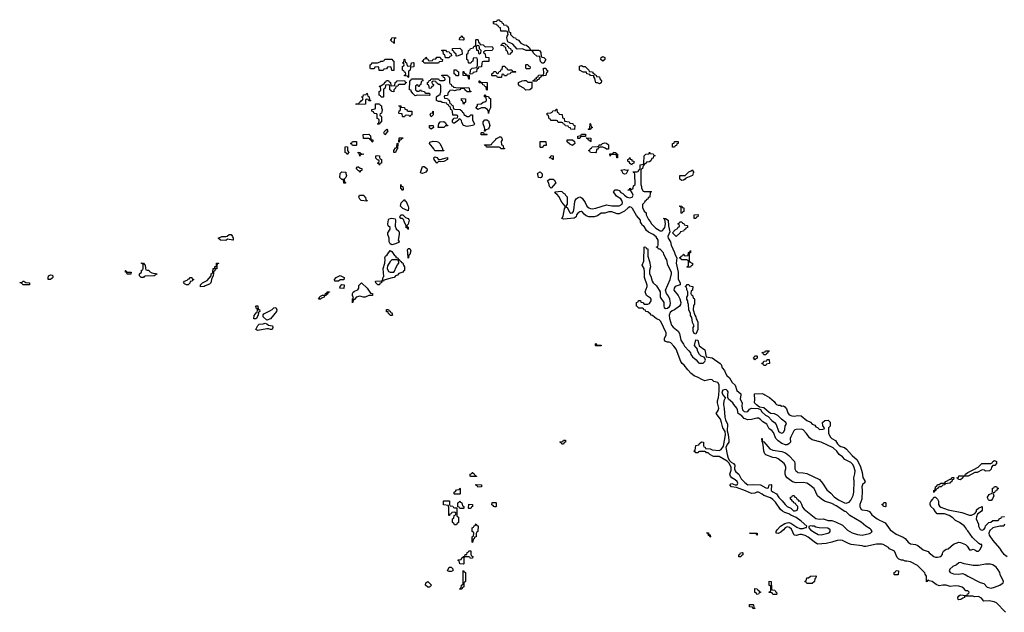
# Model space of a CAD drawing. Header units: inches. Extents: x 2397558 to 2568646, y 256209 to 449595.
# Tile 47 of 85: x 2454686 to 2465698, y 347566 to 354194. Entities that reach past the tile are written whole.
import ezdxf

# ---------------------------------------------------------------- set-up
doc = ezdxf.new("R2010")
doc.units = ezdxf.units.IN
doc.header["$MEASUREMENT"] = 0
for name, color, linetype in [('C4354', 7, 'Continuous'), ('C4355', 7, 'Continuous'), ('C4364', 7, 'Continuous'), ('C4365', 7, 'Continuous')]:
    doc.layers.add(name, color=color, linetype=linetype)

msp = doc.modelspace()

# ---------------------------------------------------------------- linework, layer by layer
at = {"layer": 'C4354', "color": 6}
for points in [[(2459730, 349086), (2459726, 349090), (2459726, 349110), (2459742, 349118), (2459746, 349130), (2459754, 349130), (2459758, 349118), (2459770, 349114), (2459778, 349098), (2459794, 349090), (2459794, 349086), (2459790, 349086)], [(2459810, 348966), (2459802, 348982), (2459790, 348986), (2459786, 348994), (2459850, 348992), (2459850, 348968)], [(2459550, 348886), (2459546, 348890), (2459546, 348910), (2459562, 348918), (2459570, 348934), (2459602, 348938), (2459610, 348954), (2459614, 348950), (2459614, 348890), (2459610, 348886)], [(2459550, 348734), (2459574, 348734), (2459574, 348650), (2459578, 348638), (2459594, 348630), (2459594, 348570), (2459578, 348562), (2459570, 348546), (2459550, 348546), (2459542, 348562), (2459526, 348570), (2459526, 348610), (2459542, 348618), (2459546, 348650), (2459562, 348658), (2459566, 348670), (2459562, 348682), (2459550, 348686), (2459518, 348682), (2459513, 348667), (2459498, 348662), (2459493, 348647), (2459487, 348647), (2459487, 348727), (2459482, 348762), (2459427, 348767), (2459426, 348810), (2459430, 348814), (2459493, 348813), (2459493, 348773), (2459498, 348758), (2459532, 348752), (2459538, 348738)], [(2459610, 348726), (2459602, 348742), (2459586, 348746), (2459588, 348792), (2459602, 348798), (2459610, 348814), (2459618, 348798), (2459632, 348792), (2459638, 348758), (2459654, 348750), (2459654, 348730), (2459650, 348726)], [(2459710, 348726), (2459706, 348730), (2459710, 348774), (2459752, 348772), (2459752, 348750), (2459738, 348742), (2459730, 348728)], [(2459750, 348346), (2459746, 348350), (2459748, 348410), (2459762, 348418), (2459766, 348450), (2459762, 348462), (2459748, 348468), (2459746, 348510), (2459762, 348518), (2459770, 348534), (2459782, 348538), (2459790, 348554), (2459798, 348538), (2459812, 348532), (2459811, 348470), (2459798, 348462), (2459792, 348448), (2459790, 348409), (2459773, 348407), (2459770, 348386), (2459758, 348382)], [(2459728, 348168), (2459722, 348182), (2459710, 348186), (2459670, 348186), (2459658, 348182), (2459654, 348170), (2459654, 348110), (2459650, 348106), (2459607, 348107), (2459602, 348142), (2459590, 348146), (2459590, 348154), (2459622, 348158), (2459630, 348174), (2459642, 348178), (2459646, 348190), (2459666, 348194), (2459670, 348212), (2459686, 348214), (2459690, 348234), (2459702, 348238), (2459710, 348254), (2459733, 348253), (2459733, 348213), (2459738, 348198), (2459754, 348190), (2459752, 348170)], [(2459490, 348022), (2459469, 348030), (2459488, 348070), (2459510, 348071), (2459532, 348052), (2459530, 348029), (2459510, 348022)], [(2459610, 347826), (2459606, 347830), (2459622, 347838), (2459628, 347870), (2459642, 347878), (2459646, 347890), (2459646, 348030), (2459650, 348032), (2459658, 348018), (2459671, 348010), (2459671, 347910), (2459670, 347906), (2459658, 347902), (2459654, 347890), (2459654, 347850), (2459638, 347842), (2459630, 347826)], [(2459250, 347848), (2459226, 347870), (2459230, 347894), (2459250, 347912), (2459290, 347874), (2459291, 347870), (2459270, 347849)]]:
    msp.add_lwpolyline(points, close=True, dxfattribs=at)
msp.add_lwpolyline([(2460000, 348747), (2459988, 348748), (2459982, 348762), (2459967, 348767), (2459970, 348794), (2460000, 348794)], dxfattribs=at)
at = {"layer": 'C4355', "color": 6}
for points in [[(2460000, 354145), (2459990, 354146), (2459986, 354150), (2459987, 354173), (2460000, 354175)], [(2460000, 353566), (2459970, 353566), (2459966, 353570), (2459966, 353590), (2459982, 353598), (2459990, 353614), (2460000, 353614)], [(2460000, 352767), (2459913, 352767), (2459906, 352770), (2459902, 352782), (2459887, 352787), (2459886, 352794), (2459947, 352793), (2459962, 352798), (2459966, 352810), (2460000, 352844)]]:
    msp.add_lwpolyline(points, dxfattribs=at)
for points in [[(2458870, 353926), (2458862, 353942), (2458850, 353946), (2458842, 353962), (2458829, 353970), (2458846, 353974), (2458850, 353992), (2458890, 353994), (2458892, 353988), (2458878, 353982), (2458874, 353970), (2458874, 353930)], [(2459650, 353966), (2459606, 353970), (2459607, 353993), (2459622, 353998), (2459628, 354012), (2459634, 354010), (2459638, 353998), (2459652, 353992), (2459654, 353970)], [(2459892, 353892), (2459970, 353894), (2459982, 353870), (2459971, 353849), (2459893, 353847), (2459874, 353830), (2459878, 353818), (2459892, 353812), (2459894, 353774), (2459934, 353770), (2459932, 353728), (2459873, 353727), (2459858, 353722), (2459853, 353707), (2459852, 353668), (2459818, 353662), (2459812, 353648), (2459798, 353642), (2459794, 353610), (2459758, 353602), (2459750, 353588), (2459726, 353586), (2459728, 353632), (2459748, 353652), (2459802, 353658), (2459807, 353693), (2459806, 353750), (2459802, 353762), (2459790, 353766), (2459758, 353762), (2459754, 353730), (2459738, 353722), (2459730, 353706), (2459710, 353706), (2459706, 353710), (2459702, 353742), (2459686, 353750), (2459686, 353810), (2459702, 353818), (2459706, 353850), (2459722, 353858), (2459727, 353873), (2459762, 353878), (2459767, 353893), (2459782, 353898), (2459786, 353910), (2459786, 353970), (2459790, 353974), (2459807, 353973), (2459812, 353970), (2459818, 353938), (2459830, 353934), (2459838, 353918), (2459870, 353912)], [(2459490, 353766), (2459447, 353767), (2459442, 353802), (2459427, 353807), (2459422, 353842), (2459407, 353847), (2459407, 353853), (2459450, 353854), (2459458, 353838), (2459490, 353834), (2459498, 353818), (2459513, 353813), (2459514, 353790), (2459498, 353782)], [(2459570, 353786), (2459566, 353790), (2459566, 353810), (2459547, 353827), (2459542, 353842), (2459526, 353850), (2459527, 353873), (2459610, 353874), (2459633, 353853), (2459634, 353810), (2459590, 353788)], [(2459810, 353906), (2459798, 353902), (2459793, 353887), (2459794, 353854), (2459813, 353853), (2459818, 353818), (2459830, 353814), (2459842, 353818), (2459846, 353850), (2459827, 353867), (2459827, 353887), (2459822, 353902)], [(2458850, 353626), (2458842, 353662), (2458830, 353666), (2458798, 353662), (2458790, 353646), (2458758, 353642), (2458750, 353626), (2458707, 353627), (2458702, 353662), (2458690, 353666), (2458658, 353662), (2458650, 353646), (2458610, 353646), (2458606, 353650), (2458606, 353690), (2458622, 353698), (2458626, 353710), (2458689, 353711), (2458718, 353722), (2458726, 353730), (2458748, 353732), (2458762, 353738), (2458770, 353752), (2458850, 353754), (2458858, 353738), (2458872, 353730), (2458870, 353626)], [(2459030, 353674), (2459062, 353678), (2459067, 353713), (2459090, 353714), (2459094, 353710), (2459094, 353670), (2459090, 353666), (2459058, 353662), (2459054, 353630), (2459038, 353622), (2459034, 353610), (2459034, 353550), (2459030, 353546), (2459022, 353562), (2458990, 353566), (2458990, 353574), (2459002, 353578), (2459006, 353590), (2459002, 353602), (2458990, 353606), (2458982, 353622), (2458966, 353630), (2458969, 353671), (2458982, 353678), (2458986, 353690), (2458982, 353702), (2458968, 353710), (2458982, 353718), (2458986, 353750), (2458990, 353754), (2458994, 353750), (2458998, 353718), (2459014, 353710), (2459018, 353678)], [(2459210, 353708), (2459202, 353722), (2459188, 353730), (2459202, 353738), (2459207, 353753), (2459222, 353758), (2459230, 353774), (2459238, 353758), (2459250, 353754), (2459258, 353738), (2459270, 353734), (2459302, 353738), (2459309, 353751), (2459342, 353758), (2459350, 353774), (2459390, 353774), (2459398, 353758), (2459414, 353750), (2459412, 353728), (2459378, 353722), (2459370, 353708)], [(2459570, 353566), (2459562, 353582), (2459547, 353587), (2459547, 353633), (2459570, 353634), (2459578, 353618), (2459594, 353610), (2459594, 353570), (2459590, 353566)], [(2459710, 353528), (2459702, 353562), (2459687, 353567), (2459646, 353570), (2459647, 353613), (2459653, 353613), (2459658, 353598), (2459674, 353590), (2459678, 353578), (2459714, 353574), (2459714, 353530)], [(2458870, 353389), (2458846, 353390), (2458842, 353402), (2458826, 353410), (2458826, 353450), (2458822, 353462), (2458810, 353466), (2458778, 353462), (2458774, 353430), (2458758, 353422), (2458754, 353410), (2458754, 353330), (2458750, 353326), (2458730, 353326), (2458722, 353342), (2458706, 353350), (2458708, 353392), (2458722, 353398), (2458726, 353410), (2458722, 353442), (2458706, 353450), (2458727, 353453), (2458750, 353474), (2458762, 353478), (2458770, 353494), (2458782, 353498), (2458787, 353513), (2458810, 353514), (2458818, 353498), (2458834, 353490), (2458838, 353458), (2458850, 353454), (2458882, 353458), (2458886, 353490), (2458902, 353498), (2458908, 353512), (2458990, 353514), (2458998, 353498), (2459014, 353490), (2458998, 353482), (2458992, 353468), (2458932, 353468), (2458918, 353462), (2458914, 353450), (2458893, 353447), (2458891, 353430), (2458872, 353410)], [(2459147, 353447), (2459142, 353462), (2459130, 353466), (2459114, 353450), (2459114, 353410), (2459130, 353394), (2459150, 353394), (2459162, 353398), (2459170, 353414), (2459178, 353398), (2459212, 353392), (2459218, 353378), (2459230, 353374), (2459270, 353374), (2459274, 353350), (2459270, 353346), (2459130, 353349), (2459110, 353344), (2459082, 353370), (2459066, 353394), (2459066, 353406), (2459046, 353410), (2459048, 353512), (2459062, 353518), (2459068, 353532), (2459193, 353533), (2459194, 353510), (2459178, 353502), (2459174, 353470), (2459158, 353462), (2459153, 353447)], [(2459590, 353432), (2459710, 353434), (2459714, 353430), (2459718, 353398), (2459730, 353394), (2459732, 353388), (2459690, 353386), (2459666, 353410), (2459662, 353422), (2459650, 353426), (2459618, 353422), (2459610, 353408), (2459570, 353406), (2459550, 353398), (2459530, 353406), (2459498, 353402), (2459490, 353386), (2459478, 353382), (2459470, 353346), (2459438, 353342), (2459434, 353330), (2459438, 353318), (2459470, 353314), (2459478, 353298), (2459490, 353294), (2459498, 353258), (2459510, 353254), (2459518, 353238), (2459530, 353234), (2459538, 353198), (2459552, 353192), (2459614, 353190), (2459630, 353174), (2459638, 353158), (2459650, 353151), (2459655, 353135), (2459690, 353111), (2459710, 353111), (2459722, 353118), (2459730, 353131), (2459751, 353131), (2459751, 353070), (2459772, 353030), (2459764, 353016), (2459750, 353009), (2459690, 353001), (2459649, 353009), (2459630, 353046), (2459628, 353068), (2459610, 353086), (2459598, 353082), (2459594, 353070), (2459550, 353035), (2459538, 353038), (2459527, 353047), (2459528, 353070), (2459547, 353093), (2459582, 353098), (2459586, 353110), (2459582, 353122), (2459570, 353126), (2459530, 353126), (2459527, 353167), (2459522, 353182), (2459508, 353190), (2459502, 353222), (2459487, 353227), (2459482, 353242), (2459467, 353247), (2459462, 353262), (2459412, 353268), (2459398, 353278), (2459370, 353278), (2459346, 353290), (2459346, 353330), (2459370, 353351), (2459387, 353353), (2459387, 353367), (2459398, 353382), (2459398, 353450), (2459388, 353468), (2459366, 353470), (2459362, 353482), (2459347, 353487), (2459342, 353502), (2459310, 353506), (2459298, 353502), (2459294, 353490), (2459298, 353478), (2459314, 353470), (2459312, 353450), (2459294, 353446), (2459290, 353428), (2459270, 353426), (2459262, 353462), (2459246, 353470), (2459246, 353490), (2459262, 353498), (2459267, 353513), (2459282, 353518), (2459287, 353533), (2459370, 353534), (2459378, 353518), (2459390, 353514), (2459430, 353514), (2459442, 353518), (2459446, 353530), (2459442, 353542), (2459427, 353547), (2459422, 353562), (2459407, 353567), (2459407, 353573), (2459470, 353574), (2459478, 353558), (2459494, 353550), (2459494, 353490), (2459498, 353478), (2459510, 353474), (2459514, 353454), (2459534, 353450), (2459538, 353438)], [(2459910, 353406), (2459906, 353410), (2459902, 353442), (2459887, 353447), (2459882, 353462), (2459867, 353467), (2459862, 353482), (2459830, 353486), (2459826, 353490), (2459826, 353510), (2459834, 353510), (2459838, 353498), (2459850, 353494), (2459913, 353493), (2459914, 353410)], [(2458590, 353286), (2458582, 353302), (2458570, 353306), (2458558, 353302), (2458554, 353290), (2458554, 353250), (2458550, 353248), (2458450, 353246), (2458446, 353250), (2458450, 353254), (2458482, 353258), (2458486, 353270), (2458502, 353278), (2458508, 353292), (2458522, 353298), (2458526, 353310), (2458522, 353322), (2458508, 353330), (2458526, 353334), (2458530, 353352), (2458562, 353358), (2458570, 353374), (2458574, 353370), (2458578, 353338), (2458594, 353330), (2458598, 353298), (2458614, 353290), (2458610, 353286)], [(2459650, 353248), (2459642, 353282), (2459628, 353290), (2459628, 353312), (2459674, 353310), (2459674, 353270), (2459658, 353262)], [(2459930, 353146), (2459928, 353170), (2459918, 353190), (2459890, 353209), (2459852, 353208), (2459810, 353188), (2459789, 353209), (2459806, 353230), (2459806, 353250), (2459847, 353253), (2459868, 353272), (2459890, 353274), (2459906, 353290), (2459902, 353322), (2459886, 353330), (2459886, 353350), (2459890, 353354), (2459898, 353338), (2459930, 353334), (2459938, 353318), (2459951, 353311), (2459951, 353210), (2459932, 353170)], [(2458690, 353026), (2458688, 353030), (2458702, 353038), (2458706, 353070), (2458702, 353082), (2458686, 353090), (2458686, 353130), (2458682, 353142), (2458650, 353146), (2458642, 353162), (2458626, 353170), (2458626, 353190), (2458662, 353198), (2458666, 353210), (2458666, 353254), (2458710, 353254), (2458718, 353238), (2458734, 353230), (2458732, 353210), (2458741, 353190), (2458736, 353164), (2458732, 353148), (2458718, 353142), (2458714, 353130), (2458718, 353118), (2458730, 353114), (2458733, 353107), (2458732, 353050), (2458718, 353042), (2458710, 353026)], [(2459050, 353108), (2459042, 353122), (2459010, 353126), (2458998, 353122), (2458990, 353106), (2458970, 353106), (2458966, 353110), (2458962, 353142), (2458930, 353146), (2458928, 353150), (2458930, 353174), (2458942, 353178), (2458946, 353190), (2458946, 353210), (2458942, 353222), (2458926, 353230), (2458950, 353231), (2458954, 353214), (2458990, 353211), (2458993, 353193), (2459014, 353190), (2459018, 353178), (2459032, 353172), (2459071, 353171), (2459072, 353130), (2459058, 353122)], [(2459290, 353109), (2459278, 353130), (2459280, 353140), (2459286, 353150), (2459306, 353154), (2459306, 353166), (2459312, 353172), (2459312, 353130)], [(2459886, 352946), (2459889, 352970), (2459884, 352990), (2459868, 353030), (2459868, 353050), (2459890, 353074), (2459910, 353074), (2459930, 353062), (2459946, 353010), (2459930, 352968), (2459898, 352962), (2459890, 352946)], [(2458770, 352908), (2458758, 352930), (2458770, 352951), (2458782, 352958), (2458791, 352971), (2458802, 352950), (2458790, 352928)], [(2459290, 352969), (2459270, 352986), (2459268, 353012), (2459311, 353010), (2459314, 352990)], [(2459430, 352989), (2459366, 352990), (2459375, 353030), (2459390, 353052), (2459430, 353054), (2459444, 353044), (2459458, 353018), (2459473, 353013), (2459470, 353008), (2459450, 353006)], [(2458630, 352826), (2458622, 352842), (2458606, 352850), (2458602, 352862), (2458590, 352866), (2458530, 352866), (2458526, 352910), (2458590, 352914), (2458610, 352894), (2458614, 352854), (2458634, 352850), (2458634, 352830)], [(2458926, 352826), (2458930, 352871), (2458970, 352874), (2458972, 352870), (2458958, 352862), (2458954, 352850), (2458934, 352846), (2458930, 352826)], [(2459910, 352906), (2459848, 352908), (2459846, 352930), (2459850, 352934), (2459874, 352934), (2459878, 352918), (2459910, 352914), (2459914, 352910)], [(2458350, 352686), (2458342, 352702), (2458326, 352710), (2458326, 352770), (2458330, 352774), (2458353, 352773), (2458354, 352730), (2458358, 352718), (2458372, 352710), (2458358, 352702)], [(2458410, 352786), (2458402, 352802), (2458386, 352810), (2458402, 352818), (2458409, 352831), (2458452, 352832), (2458454, 352790), (2458450, 352786)], [(2458890, 352708), (2458870, 352709), (2458869, 352730), (2458890, 352762), (2458898, 352762), (2458906, 352770), (2458909, 352810), (2458914, 352814), (2458911, 352751), (2458901, 352739)], [(2459414, 352734), (2459426, 352734), (2459430, 352726), (2459390, 352729), (2459330, 352726), (2459318, 352750), (2459269, 352809), (2459275, 352825), (2459310, 352834), (2459350, 352830), (2459370, 352823), (2459390, 352805), (2459416, 352750)], [(2458490, 352669), (2458482, 352702), (2458470, 352706), (2458470, 352714), (2458494, 352710), (2458498, 352698), (2458534, 352690), (2458498, 352682)], [(2458710, 352568), (2458702, 352582), (2458688, 352590), (2458702, 352598), (2458706, 352610), (2458702, 352622), (2458687, 352627), (2458670, 352646), (2458669, 352671), (2458690, 352675), (2458711, 352670), (2458712, 352652), (2458718, 352638), (2458734, 352630), (2458731, 352590), (2458714, 352586)], [(2459390, 352631), (2459470, 352654), (2459470, 352629), (2459429, 352609), (2459390, 352604), (2459370, 352608), (2459350, 352588), (2459322, 352630), (2459318, 352650), (2459330, 352662), (2459350, 352652), (2459372, 352632)], [(2458490, 352486), (2458482, 352502), (2458470, 352506), (2458448, 352530), (2458466, 352550), (2458474, 352550), (2458493, 352533), (2458512, 352530), (2458514, 352506), (2458498, 352502)], [(2459190, 352475), (2459178, 352478), (2459170, 352486), (2459190, 352552), (2459210, 352551), (2459238, 352530), (2459245, 352510), (2459230, 352489)], [(2458310, 352366), (2458306, 352406), (2458290, 352408), (2458266, 352430), (2458270, 352474), (2458290, 352494), (2458332, 352490), (2458333, 352473), (2458342, 352450), (2458334, 352430), (2458314, 352410), (2458318, 352378), (2458330, 352374), (2458330, 352366)], [(2458970, 352284), (2458949, 352310), (2458949, 352351), (2458952, 352332), (2458970, 352330), (2458976, 352304), (2458976, 352290)], [(2458570, 352166), (2458506, 352170), (2458490, 352186), (2458478, 352210), (2458488, 352230), (2458534, 352230), (2458538, 352218), (2458554, 352210), (2458558, 352178), (2458573, 352173)], [(2459030, 352058), (2458970, 352084), (2458945, 352110), (2458954, 352146), (2458990, 352182), (2458993, 352173), (2459010, 352159), (2459022, 352122), (2459030, 352110), (2459035, 352085)], [(2458850, 351675), (2458830, 351689), (2458819, 351710), (2458818, 351750), (2458802, 351790), (2458802, 351810), (2458828, 351850), (2458828, 351870), (2458809, 351890), (2458804, 351910), (2458810, 351954), (2458815, 351965), (2458829, 351971), (2458850, 351974), (2458885, 351965), (2458891, 351951), (2458886, 351886), (2458895, 351855), (2458925, 351830), (2458930, 351814), (2458931, 351790), (2458918, 351730), (2458931, 351709), (2458930, 351706), (2458890, 351689)], [(2459030, 351849), (2459022, 351862), (2459010, 351866), (2459009, 351890), (2458990, 351929), (2458980, 351960), (2458969, 351969), (2458948, 351970), (2458938, 351990), (2458950, 352012), (2458970, 352012), (2459001, 351981), (2459032, 351972), (2459040, 351960), (2459042, 351950), (2459030, 351906), (2459014, 351890), (2459018, 351878), (2459030, 351874)], [(2457070, 351728), (2457010, 351738), (2456990, 351726), (2456931, 351729), (2456906, 351750), (2456946, 351770), (2456990, 351771), (2457006, 351774), (2457030, 351791), (2457050, 351791), (2457065, 351770), (2457072, 351750), (2457074, 351730)], [(2459030, 351526), (2459029, 351589), (2459023, 351617), (2459030, 351634), (2459050, 351634), (2459062, 351610), (2459050, 351566), (2459038, 351562), (2459034, 351530)], [(2458690, 351228), (2458669, 351250), (2458666, 351270), (2458728, 351272), (2458742, 351278), (2458750, 351314), (2458758, 351322), (2458750, 351410), (2458770, 351470), (2458773, 351513), (2458769, 351531), (2458778, 351550), (2458796, 351564), (2458830, 351611), (2458850, 351602), (2458878, 351558), (2458892, 351550), (2458894, 351534), (2458914, 351530), (2458918, 351518), (2458934, 351510), (2458938, 351498), (2458954, 351490), (2458958, 351478), (2458970, 351474), (2458978, 351450), (2458991, 351430), (2458991, 351390), (2458978, 351382), (2458971, 351370), (2458926, 351354), (2458910, 351338), (2458891, 351329), (2458874, 351310), (2458852, 351308), (2458758, 351282), (2458754, 351270), (2458734, 351266), (2458732, 351250), (2458713, 351247), (2458710, 351229)], [(2456070, 351309), (2456046, 351310), (2456026, 351330), (2456026, 351350), (2456048, 351372), (2456050, 351394), (2456062, 351398), (2456066, 351410), (2456066, 351450), (2456062, 351462), (2456047, 351467), (2456050, 351474), (2456070, 351472), (2456078, 351458), (2456090, 351454), (2456093, 351413), (2456098, 351398), (2456111, 351391), (2456130, 351391), (2456137, 351377), (2456164, 351364), (2456222, 351350), (2456190, 351329), (2456090, 351326), (2456078, 351322)], [(2456708, 351208), (2456708, 351230), (2456729, 351251), (2456782, 351278), (2456826, 351330), (2456828, 351352), (2456842, 351358), (2456847, 351373), (2456849, 351410), (2456868, 351412), (2456870, 351432), (2456886, 351434), (2456889, 351471), (2456910, 351472), (2456910, 351466), (2456898, 351462), (2456892, 351448), (2456890, 351409), (2456872, 351408), (2456870, 351386), (2456858, 351382), (2456852, 351368), (2456850, 351326), (2456842, 351318), (2456831, 351289), (2456825, 351250), (2456810, 351235), (2456761, 351219), (2456750, 351209)], [(2458908, 351508), (2458850, 351508), (2458830, 351489), (2458799, 351441), (2458795, 351410), (2458810, 351378), (2458830, 351371), (2458870, 351372), (2458879, 351381), (2458895, 351425), (2458910, 351454), (2458926, 351470), (2458922, 351502)], [(2455030, 351289), (2455006, 351290), (2455003, 351303), (2455009, 351330), (2455030, 351341), (2455050, 351338), (2455058, 351330), (2455055, 351310), (2455050, 351302)], [(2455930, 351349), (2455889, 351349), (2455886, 351366), (2455868, 351370), (2455868, 351390), (2455874, 351390), (2455878, 351378), (2455892, 351372), (2455934, 351370)], [(2456550, 351229), (2456530, 351238), (2456518, 351250), (2456528, 351270), (2456559, 351281), (2456574, 351294), (2456586, 351294), (2456590, 351312), (2456612, 351310), (2456614, 351294), (2456634, 351290), (2456618, 351282), (2456614, 351270), (2456593, 351267), (2456590, 351246), (2456570, 351229)], [(2458210, 351268), (2458206, 351290), (2458226, 351310), (2458270, 351332), (2458314, 351310), (2458310, 351286), (2458270, 351286), (2458250, 351269)], [(2454790, 351229), (2454726, 351230), (2454707, 351247), (2454686, 351250), (2454690, 351254), (2454710, 351254), (2454726, 351270), (2454734, 351270), (2454753, 351253), (2454794, 351250), (2454794, 351230)], [(2458310, 351189), (2458268, 351190), (2458269, 351211), (2458290, 351232), (2458314, 351230)], [(2458530, 351089), (2458490, 351101), (2458451, 351089), (2458430, 351066), (2458418, 351062), (2458410, 351026), (2458409, 351069), (2458418, 351082), (2458409, 351111), (2458409, 351130), (2458415, 351145), (2458430, 351158), (2458468, 351172), (2458478, 351190), (2458480, 351220), (2458510, 351251), (2458571, 351190), (2458610, 351134), (2458631, 351130), (2458632, 351110), (2458590, 351109), (2458550, 351089)], [(2458050, 351069), (2458029, 351070), (2458038, 351082), (2458038, 351090), (2458050, 351102), (2458072, 351112), (2458088, 351112), (2458102, 351118), (2458106, 351130), (2458122, 351138), (2458130, 351154), (2458150, 351152), (2458150, 351146), (2458138, 351142), (2458130, 351126), (2458118, 351122), (2458114, 351110), (2458094, 351106), (2458092, 351090), (2458061, 351079)], [(2457330, 350849), (2457306, 350850), (2457307, 350887), (2457330, 350914), (2457342, 350918), (2457346, 350950), (2457342, 350962), (2457330, 350966), (2457329, 350990), (2457330, 350994), (2457350, 350994), (2457354, 350954), (2457370, 350952), (2457371, 350929), (2457358, 350922), (2457352, 350890)], [(2457450, 350835), (2457409, 350869), (2457408, 350892), (2457415, 350905), (2457484, 350936), (2457510, 350952), (2457530, 350972), (2457550, 350974), (2457562, 350950), (2457558, 350930), (2457490, 350849)], [(2458830, 350886), (2458822, 350902), (2458810, 350906), (2458806, 350926), (2458790, 350928), (2458790, 350954), (2458810, 350954), (2458818, 350938), (2458830, 350934), (2458838, 350918), (2458850, 350914), (2458854, 350890), (2458850, 350886)], [(2457490, 350729), (2457470, 350738), (2457450, 350738), (2457350, 350718), (2457326, 350730), (2457348, 350772), (2457366, 350790), (2457409, 350791), (2457430, 350798), (2457450, 350792), (2457470, 350778), (2457512, 350770), (2457518, 350750), (2457510, 350729)]]:
    msp.add_lwpolyline(points, close=True, dxfattribs=at)
at = {"layer": 'C4364', "color": 6}
for points in [[(2465710, 347566), (2465612, 347672), (2465584, 347684), (2465530, 347695), (2465470, 347690), (2465443, 347723), (2465410, 347744), (2465370, 347738), (2465348, 347748), (2465254, 347746), (2465252, 347730), (2465234, 347726), (2465211, 347710), (2465187, 347707), (2465182, 347710), (2465178, 347730), (2465190, 347752), (2465210, 347762), (2465270, 347754), (2465282, 347758), (2465287, 347773), (2465302, 347778), (2465306, 347790), (2465290, 347806), (2465267, 347807), (2465249, 347830), (2465226, 347846), (2465190, 347859), (2465150, 347861), (2465094, 347854), (2465049, 347869), (2465010, 347869), (2464970, 347862), (2464936, 347876), (2464890, 347909), (2464858, 347918), (2464850, 347926), (2464838, 347922), (2464834, 347910), (2464827, 347907), (2464829, 347970), (2464813, 347993), (2464809, 348009), (2464729, 348090), (2464649, 348129), (2464610, 348139), (2464590, 348139), (2464568, 348148), (2464549, 348149), (2464520, 348160), (2464499, 348179), (2464469, 348249), (2464416, 348276), (2464402, 348290), (2464345, 348325), (2464330, 348329), (2464269, 348329), (2464150, 348302), (2464130, 348302), (2464110, 348309), (2463984, 348324), (2463955, 348335), (2463890, 348370), (2463870, 348374), (2463830, 348370), (2463771, 348349), (2463706, 348334), (2463610, 348329), (2463570, 348353), (2463506, 348406), (2463470, 348425), (2463430, 348437), (2463410, 348438), (2463370, 348424), (2463350, 348428), (2463317, 348497), (2463296, 348516), (2463270, 348523), (2463248, 348512), (2463230, 348489), (2463199, 348461), (2463170, 348449), (2463146, 348450), (2463148, 348468), (2463159, 348490), (2463195, 348530), (2463242, 348558), (2463270, 348567), (2463290, 348571), (2463310, 348563), (2463377, 348517), (2463410, 348505), (2463450, 348504), (2463474, 348514), (2463486, 348514), (2463488, 348530), (2463427, 348587), (2463370, 348626), (2463310, 348653), (2463290, 348669), (2463243, 348683), (2463217, 348697), (2463197, 348717), (2463139, 348799), (2463110, 348829), (2463085, 348845), (2463010, 348873), (2462990, 348889), (2462950, 348909), (2462930, 348909), (2462910, 348899), (2462870, 348893), (2462805, 348925), (2462702, 348962), (2462648, 348970), (2462629, 348990), (2462638, 349002), (2462650, 349005), (2462690, 348991), (2462709, 348991), (2462719, 349010), (2462709, 349030), (2462690, 349049), (2462650, 349069), (2462636, 349090), (2462630, 349110), (2462644, 349156), (2462645, 349190), (2462618, 349238), (2462597, 349257), (2462510, 349309), (2462446, 349310), (2462406, 349330), (2462388, 349348), (2462366, 349350), (2462362, 349362), (2462350, 349366), (2462290, 349366), (2462278, 349362), (2462274, 349350), (2462250, 349348), (2462242, 349362), (2462226, 349370), (2462242, 349378), (2462247, 349433), (2462282, 349438), (2462286, 349450), (2462312, 349472), (2462334, 349470), (2462334, 349430), (2462338, 349418), (2462352, 349412), (2462358, 349398), (2462407, 349393), (2462430, 349382), (2462510, 349376), (2462533, 349387), (2462557, 349423), (2462579, 349550), (2462575, 349590), (2462549, 349630), (2462537, 349690), (2462525, 349725), (2462475, 349790), (2462498, 349822), (2462507, 349850), (2462490, 349910), (2462489, 349930), (2462501, 349970), (2462504, 350000)], [(2462549, 350000), (2462570, 349976), (2462582, 349970), (2462561, 349930), (2462556, 349890), (2462566, 349846), (2462573, 349750), (2462580, 349720), (2462604, 349670), (2462597, 349597), (2462610, 349554), (2462619, 349490), (2462616, 349470), (2462597, 349443), (2462585, 349410), (2462597, 349330), (2462610, 349290), (2462624, 349264), (2462645, 349245), (2462671, 349230), (2462684, 349210), (2462682, 349170), (2462688, 349148), (2462696, 349136), (2462731, 349110), (2462757, 349057), (2462796, 349016), (2462830, 348991), (2462890, 348995), (2462970, 348991), (2463030, 348958), (2463046, 348954), (2463062, 348958), (2463070, 348992), (2463090, 348994), (2463094, 348990), (2463092, 348930), (2463110, 348912), (2463151, 348891), (2463176, 348850), (2463214, 348814), (2463246, 348770), (2463270, 348751), (2463310, 348731), (2463342, 348702), (2463360, 348700), (2463382, 348710), (2463389, 348730), (2463389, 348749), (2463366, 348770), (2463362, 348782), (2463346, 348790), (2463342, 348802), (2463326, 348810), (2463322, 348822), (2463306, 348830), (2463307, 348853), (2463322, 348858), (2463330, 348874), (2463350, 348872), (2463354, 348854), (2463372, 348850), (2463374, 348834), (2463390, 348832), (2463394, 348814), (2463410, 348812), (2463430, 348774), (2463441, 348741), (2463459, 348719), (2463590, 348615), (2463630, 348606), (2463671, 348611), (2463730, 348591), (2463771, 348591), (2463810, 348579), (2463890, 348541), (2463945, 348485), (2463996, 348456), (2464056, 348436), (2464110, 348430), (2464190, 348447), (2464206, 348454), (2464219, 348470), (2464209, 348490), (2464199, 348499), (2464150, 348530), (2464096, 348576), (2463970, 348649), (2463930, 348689), (2463913, 348693), (2463818, 348758), (2463770, 348784), (2463688, 348810), (2463650, 348834), (2463610, 348869), (2463570, 348950), (2463510, 348999), (2463490, 349009), (2463450, 349017), (2463370, 349014), (2463330, 349024), (2463270, 349070), (2463254, 349090), (2463249, 349111), (2463248, 349150), (2463255, 349170), (2463255, 349190), (2463249, 349210), (2463235, 349230), (2463170, 349284), (2463145, 349295), (2463110, 349298), (2463030, 349329), (2463020, 349340), (2463009, 349369), (2463006, 349410), (2462996, 349456), (2462989, 349471), (2462986, 349510), (2462991, 349510), (2462992, 349492), (2462998, 349478), (2463010, 349474), (2463075, 349395), (2463110, 349381), (2463210, 349366), (2463251, 349351), (2463290, 349318), (2463351, 349251), (2463356, 349230), (2463357, 349170), (2463366, 349150), (2463379, 349139), (2463391, 349131), (2463450, 349127), (2463490, 349119), (2463631, 349051), (2463666, 349010), (2463714, 348934), (2463758, 348898), (2463797, 348857), (2463843, 348823), (2463910, 348791), (2463930, 348787), (2463962, 348798), (2463981, 348819), (2464007, 348873), (2464017, 348910), (2464019, 349030), (2464014, 349070), (2464027, 349113), (2464030, 349150), (2464017, 349197), (2464002, 349222), (2463982, 349242), (2463916, 349276), (2463890, 349304), (2463852, 349332), (2463825, 349370), (2463784, 349404), (2463650, 349470), (2463550, 349494), (2463519, 349519), (2463487, 349567), (2463450, 349605), (2463430, 349613), (2463370, 349609), (2463355, 349605), (2463344, 349596), (2463311, 349530), (2463305, 349510), (2463306, 349470), (2463290, 349449), (2463270, 349439), (2463250, 349439), (2463210, 349454), (2463170, 349483), (2463143, 349510), (2463118, 349578), (2463099, 349599), (2463070, 349619), (2463044, 349670), (2462997, 349697), (2462967, 349727), (2462950, 349737), (2462930, 349739), (2462870, 349722), (2462830, 349720), (2462790, 349735), (2462763, 349763), (2462721, 349790), (2462715, 349830), (2462707, 349850), (2462673, 349890), (2462664, 349910), (2462615, 349950), (2462606, 349970), (2462608, 350000)], [(2462751, 350000), (2462745, 349950), (2462765, 349910), (2462761, 349870), (2462771, 349830), (2462790, 349811), (2462810, 349807), (2462830, 349811), (2462850, 349838), (2462870, 349851), (2462944, 349844), (2462970, 349834), (2462986, 349810), (2463026, 349770), (2463057, 349757), (2463099, 349710), (2463127, 349690), (2463145, 349665), (2463172, 349592), (2463190, 349576), (2463210, 349571), (2463224, 349576), (2463234, 349586), (2463244, 349610), (2463249, 349651), (2463262, 349670), (2463255, 349690), (2463207, 349727), (2463167, 349767), (2463130, 349786), (2463089, 349789), (2463070, 349799), (2463010, 349854), (2462960, 349860), (2462926, 349886), (2462904, 349910), (2462909, 349950), (2462906, 350000)], [(2463020, 350000), (2463071, 349970), (2463124, 349924), (2463140, 349900), (2463150, 349892), (2463170, 349882), (2463190, 349882), (2463210, 349872), (2463230, 349874), (2463245, 349865), (2463262, 349842), (2463276, 349796), (2463293, 349773), (2463322, 349762), (2463350, 349759), (2463390, 349767), (2463425, 349765), (2463490, 349712), (2463530, 349692), (2463550, 349672), (2463578, 349658), (2463590, 349642), (2463610, 349632), (2463630, 349612), (2463667, 349613), (2463682, 349618), (2463686, 349630), (2463667, 349653), (2463666, 349690), (2463690, 349712), (2463730, 349714), (2463751, 349691), (2463751, 349649), (2463734, 349630), (2463734, 349570), (2463751, 349530), (2463771, 349511), (2463810, 349486), (2463833, 349450), (2463851, 349432), (2463870, 349422), (2463910, 349410), (2463932, 349392), (2463998, 349318), (2464051, 349270), (2464090, 349192), (2464107, 349130), (2464115, 349075), (2464142, 349030), (2464131, 349010), (2464118, 349002), (2464104, 348970), (2464110, 348930), (2464105, 348830), (2464083, 348770), (2464084, 348744), (2464099, 348719), (2464110, 348711), (2464165, 348705), (2464190, 348692), (2464217, 348657), (2464278, 348610), (2464310, 348591), (2464330, 348586), (2464367, 348567), (2464423, 348490), (2464448, 348468), (2464490, 348441), (2464566, 348406), (2464591, 348391), (2464625, 348350), (2464650, 348331), (2464704, 348324), (2464730, 348315), (2464790, 348266), (2464846, 348246), (2464858, 348230), (2464910, 348191), (2464930, 348181), (2464950, 348181), (2464989, 348191), (2465009, 348211), (2465009, 348229), (2465018, 348250), (2465049, 348271), (2465070, 348276), (2465130, 348327), (2465189, 348351), (2465210, 348347), (2465263, 348323), (2465284, 348304), (2465310, 348265), (2465330, 348263), (2465351, 348271), (2465370, 348266), (2465390, 348251), (2465410, 348251), (2465429, 348270), (2465448, 348310), (2465446, 348326), (2465434, 348326), (2465415, 348335), (2465343, 348403), (2465290, 348478), (2465274, 348494), (2465268, 348510), (2465250, 348535), (2465198, 348570), (2465153, 348593), (2465123, 348623), (2465082, 348650), (2465030, 348669), (2464949, 348669), (2464928, 348690), (2464910, 348718), (2464878, 348750), (2464868, 348770), (2464868, 348790), (2464875, 348805), (2464898, 348830), (2464910, 348852), (2464930, 348852), (2464950, 348832), (2464961, 348810), (2464963, 348770), (2464974, 348754), (2464990, 348743), (2465070, 348713), (2465223, 348683), (2465310, 348651), (2465330, 348651), (2465368, 348672), (2465388, 348692), (2465389, 348711), (2465408, 348730), (2465451, 348751), (2465452, 348708), (2465444, 348696), (2465398, 348662), (2465386, 348634), (2465383, 348610), (2465411, 348550), (2465411, 348530), (2465430, 348492), (2465450, 348485), (2465468, 348492), (2465486, 348510), (2465490, 348534), (2465526, 348570), (2465547, 348573), (2465570, 348592), (2465630, 348594), (2465650, 348614), (2465662, 348618), (2465668, 348632), (2465702, 348638)], [(2460000, 348794), (2460010, 348794), (2460014, 348790), (2460014, 348750), (2460010, 348746), (2460000, 348747)], [(2465702, 348550), (2465694, 348530), (2465650, 348528), (2465570, 348509), (2465538, 348482), (2465526, 348450), (2465531, 348430), (2465571, 348370), (2465644, 348284), (2465670, 348241), (2465690, 348219), (2465731, 348191)]]:
    msp.add_lwpolyline(points, dxfattribs=at)
for points in [[(2460750, 349446), (2460742, 349462), (2460726, 349470), (2460730, 349474), (2460762, 349478), (2460770, 349492), (2460790, 349492), (2460791, 349470), (2460774, 349466), (2460770, 349448)], [(2465490, 349146), (2465476, 349156), (2465450, 349158), (2465394, 349130), (2465370, 349128), (2465294, 349090), (2465253, 349087), (2465238, 349082), (2465234, 349070), (2465210, 349049), (2465186, 349050), (2465182, 349062), (2465166, 349070), (2465186, 349074), (2465189, 349091), (2465248, 349092), (2465262, 349098), (2465266, 349110), (2465289, 349131), (2465358, 349162), (2465406, 349190), (2465446, 349230), (2465549, 349231), (2465562, 349238), (2465570, 349251), (2465590, 349262), (2465613, 349253), (2465612, 349230), (2465591, 349209), (2465572, 349208), (2465554, 349190), (2465552, 349168), (2465533, 349147)], [(2464910, 348906), (2464909, 348930), (2464926, 348934), (2464928, 348970), (2464942, 348978), (2464950, 348994), (2464970, 348994), (2464989, 349011), (2465028, 349012), (2465046, 349030), (2465094, 349054), (2465106, 349054), (2465110, 349072), (2465133, 349073), (2465132, 349050), (2465114, 349046), (2465112, 349030), (2465098, 349022), (2465091, 349009), (2465038, 349002), (2465032, 348990), (2465011, 348989), (2464992, 348970), (2464972, 348968), (2464958, 348962), (2464954, 348950), (2464938, 348942), (2464930, 348926), (2464918, 348922)], [(2465530, 348818), (2465523, 348823), (2465510, 348846), (2465510, 348854), (2465530, 348882), (2465562, 348898), (2465567, 348913), (2465567, 348953), (2465582, 348958), (2465588, 348972), (2465612, 348972), (2465618, 348958), (2465634, 348950), (2465618, 348942), (2465610, 348926), (2465598, 348922), (2465590, 348906), (2465578, 348902), (2465574, 348890), (2465582, 348870), (2465565, 348835), (2465550, 348818)], [(2464370, 348746), (2464346, 348750), (2464342, 348762), (2464328, 348770), (2464342, 348778), (2464350, 348794), (2464370, 348794), (2464374, 348790), (2464374, 348750)], [(2462410, 348406), (2462402, 348422), (2462390, 348426), (2462386, 348446), (2462366, 348450), (2462370, 348454), (2462390, 348454), (2462394, 348434), (2462410, 348432), (2462414, 348410)], [(2462930, 348429), (2462922, 348442), (2462910, 348446), (2462849, 348450), (2462931, 348451), (2462934, 348450), (2462934, 348430)], [(2463530, 348535), (2463513, 348527), (2463512, 348510), (2463531, 348490), (2463570, 348461), (2463618, 348438), (2463650, 348431), (2463710, 348448), (2463730, 348451), (2463742, 348458), (2463749, 348470), (2463749, 348490), (2463726, 348506), (2463629, 348509), (2463590, 348519), (2463570, 348529), (2463549, 348529)], [(2462730, 348186), (2462728, 348210), (2462742, 348218), (2462747, 348233), (2462770, 348234), (2462774, 348230), (2462774, 348210), (2462758, 348202), (2462750, 348188)], [(2465210, 348124), (2465190, 348118), (2465164, 348096), (2465121, 348079), (2465091, 348050), (2465081, 348030), (2465093, 348013), (2465130, 347995), (2465187, 347993), (2465230, 347999), (2465262, 347990), (2465290, 347971), (2465430, 347899), (2465470, 347887), (2465508, 347848), (2465522, 347842), (2465550, 347836), (2465590, 347847), (2465650, 347871), (2465684, 347896), (2465689, 347910), (2465653, 347990), (2465649, 348010), (2465630, 348042), (2465609, 348070), (2465570, 348097), (2465545, 348105), (2465490, 348105), (2465410, 348089), (2465349, 348089), (2465249, 348109)], [(2464470, 347986), (2464466, 347990), (2464466, 348010), (2464482, 348018), (2464490, 348032), (2464514, 348030), (2464510, 347986)], [(2463110, 347766), (2463102, 347782), (2463067, 347787), (2463070, 347794), (2463082, 347798), (2463086, 347810), (2463086, 347850), (2463082, 347862), (2463070, 347866), (2463069, 347871), (2463070, 347914), (2463092, 347912), (2463093, 347833), (2463098, 347818), (2463132, 347812), (2463138, 347798), (2463152, 347790), (2463154, 347770), (2463150, 347766)], [(2463490, 347888), (2463482, 347902), (2463466, 347910), (2463482, 347918), (2463489, 347951), (2463507, 347953), (2463530, 347972), (2463590, 347974), (2463594, 347970), (2463592, 347950), (2463578, 347942), (2463574, 347910), (2463550, 347888)], [(2462930, 347766), (2462922, 347782), (2462908, 347788), (2462910, 347834), (2462934, 347830), (2462938, 347818), (2462954, 347810), (2462958, 347798), (2462974, 347790), (2462958, 347782), (2462950, 347768)], [(2462890, 347606), (2462882, 347622), (2462847, 347627), (2462847, 347653), (2462890, 347654), (2462894, 347650), (2462898, 347618), (2462910, 347614), (2462910, 347608)]]:
    msp.add_lwpolyline(points, close=True, dxfattribs=at)
at = {"layer": 'C4365', "color": 6}
for points in [[(2460000, 354175), (2460022, 354178), (2460030, 354194), (2460053, 354193), (2460058, 354178), (2460073, 354173), (2460078, 354158), (2460093, 354153), (2460098, 354138), (2460130, 354134), (2460138, 354118), (2460150, 354114), (2460158, 354058), (2460174, 354050), (2460174, 354030), (2460210, 353994), (2460230, 353992), (2460238, 353978), (2460264, 353964), (2460291, 353931), (2460330, 353911), (2460354, 353910), (2460384, 353884), (2460398, 353858), (2460412, 353852), (2460490, 353854), (2460504, 353844), (2460513, 353827), (2460518, 353778), (2460550, 353772), (2460571, 353750), (2460550, 353708), (2460528, 353708), (2460510, 353726), (2460502, 353782), (2460470, 353786), (2460436, 353816), (2460422, 353842), (2460408, 353848), (2460349, 353849), (2460310, 353869), (2460250, 353866), (2460200, 353920), (2460147, 353947), (2460135, 353990), (2460138, 354010), (2460148, 354030), (2460142, 354062), (2460127, 354067), (2460066, 354066), (2460062, 354102), (2460047, 354107), (2460042, 354122), (2460030, 354126), (2460022, 354142), (2460000, 354145)], [(2460000, 353614), (2460010, 353614), (2460018, 353598), (2460030, 353594), (2460042, 353598), (2460047, 353613), (2460062, 353618), (2460067, 353633), (2460082, 353638), (2460086, 353670), (2460090, 353674), (2460113, 353673), (2460118, 353658), (2460133, 353653), (2460138, 353638), (2460150, 353634), (2460190, 353634), (2460198, 353618), (2460230, 353614), (2460234, 353610), (2460230, 353606), (2460190, 353606), (2460178, 353602), (2460171, 353589), (2460138, 353582), (2460130, 353566), (2460110, 353566), (2460102, 353582), (2460090, 353586), (2460078, 353582), (2460074, 353550), (2460070, 353546), (2460030, 353546), (2460022, 353562), (2460010, 353566), (2460000, 353566)], [(2460000, 352844), (2460010, 352854), (2460015, 352865), (2460045, 352875), (2460050, 352882), (2460070, 352882), (2460078, 352870), (2460082, 352850), (2460072, 352830), (2460074, 352794), (2460090, 352792), (2460098, 352758), (2460110, 352754), (2460110, 352748), (2460066, 352750), (2460062, 352762), (2460047, 352767), (2460000, 352767)], [(2462504, 350000), (2462509, 350050), (2462509, 350110), (2462495, 350135), (2462450, 350149), (2462430, 350167), (2462410, 350170), (2462350, 350155), (2462314, 350170), (2462274, 350194), (2462229, 350210), (2462197, 350237), (2462158, 350278), (2462119, 350330), (2462095, 350350), (2462082, 350370), (2462027, 350510), (2462003, 350543), (2461970, 350579), (2461950, 350589), (2461930, 350589), (2461910, 350595), (2461899, 350610), (2461899, 350630), (2461917, 350670), (2461917, 350690), (2461858, 350818), (2461837, 350837), (2461809, 350850), (2461765, 350885), (2461749, 350890), (2461742, 350902), (2461710, 350928), (2461689, 350929), (2461686, 350946), (2461666, 350950), (2461662, 350962), (2461650, 350966), (2461610, 350966), (2461589, 350989), (2461586, 350990), (2461586, 351030), (2461602, 351038), (2461608, 351052), (2461630, 351052), (2461634, 351034), (2461654, 351030), (2461672, 351012), (2461691, 351011), (2461710, 351011), (2461730, 351018), (2461749, 351050), (2461749, 351070), (2461741, 351081), (2461695, 351110), (2461682, 351150), (2461704, 351210), (2461703, 351223), (2461674, 351310), (2461674, 351370), (2461669, 351410), (2461648, 351450), (2461668, 351492), (2461670, 351652), (2461690, 351651), (2461694, 351634), (2461712, 351630), (2461711, 351550), (2461731, 351490), (2461742, 351430), (2461731, 351389), (2461731, 351351), (2461746, 351326), (2461761, 351270), (2461771, 351250), (2461810, 351219), (2461851, 351150), (2461851, 351090), (2461891, 351030), (2461891, 350990), (2461895, 350975), (2461910, 350965), (2461930, 350966), (2461955, 350985), (2461962, 350998), (2461965, 351025), (2461957, 351070), (2461942, 351102), (2461921, 351130), (2461909, 351169), (2461963, 351290), (2461977, 351350), (2461977, 351370), (2461935, 351450), (2461924, 351510), (2461909, 351530), (2461889, 351570), (2461888, 351588), (2461850, 351626), (2461830, 351626), (2461822, 351642), (2461808, 351648), (2461810, 351654), (2461822, 351658), (2461827, 351673), (2461828, 351730), (2461806, 351766), (2461772, 351792), (2461719, 351819), (2461698, 351838), (2461670, 351882), (2461653, 351893), (2461637, 351917), (2461629, 351930), (2461629, 351950), (2461583, 352003), (2461541, 352081), (2461530, 352094), (2461510, 352101), (2461490, 352089), (2461450, 352053), (2461390, 352022), (2461370, 352022), (2461310, 352044), (2461275, 352045), (2461231, 352029), (2461190, 352029), (2461150, 352002), (2461111, 351989), (2461050, 351989), (2461020, 352000), (2460998, 352018), (2460982, 352042), (2460970, 352049), (2460950, 352044), (2460930, 352029), (2460915, 352010), (2460910, 351990), (2460886, 351974), (2460770, 351962), (2460748, 351970), (2460765, 351995), (2460781, 352079), (2460788, 352090), (2460787, 352107), (2460750, 352155), (2460716, 352216), (2460698, 352238), (2460679, 352250), (2460679, 352259), (2460670, 352270), (2460709, 352271), (2460730, 352276), (2460751, 352271), (2460770, 352252), (2460785, 352245), (2460792, 352230), (2460810, 352212), (2460811, 352129), (2460794, 352110), (2460798, 352098), (2460810, 352094), (2460839, 352039), (2460850, 352031), (2460870, 352032), (2460879, 352050), (2460889, 352091), (2460890, 352134), (2460899, 352170), (2460909, 352191), (2460934, 352206), (2460950, 352211), (2460966, 352206), (2460977, 352197), (2461010, 352151), (2461031, 352110), (2461050, 352091), (2461070, 352082), (2461090, 352079), (2461130, 352085), (2461250, 352123), (2461310, 352111), (2461389, 352111), (2461426, 352130), (2461428, 352150), (2461422, 352170), (2461408, 352190), (2461362, 352222), (2461326, 352270), (2461346, 352290), (2461371, 352291), (2461390, 352282), (2461410, 352262), (2461431, 352251), (2461452, 352230), (2461482, 352210), (2461510, 352203), (2461535, 352210), (2461549, 352230), (2461538, 352258), (2461529, 352269), (2461526, 352270), (2461522, 352282), (2461490, 352286), (2461488, 352290), (2461506, 352294), (2461510, 352311), (2461518, 352298), (2461530, 352294), (2461546, 352310), (2461550, 352334), (2461568, 352352), (2461567, 352467), (2461562, 352482), (2461550, 352486), (2461547, 352493), (2461587, 352493), (2461602, 352498), (2461610, 352514), (2461622, 352518), (2461626, 352530), (2461626, 352570), (2461662, 352578), (2461666, 352590), (2461669, 352670), (2461689, 352691), (2461726, 352694), (2461730, 352714), (2461738, 352698), (2461770, 352694), (2461778, 352678), (2461794, 352670), (2461774, 352666), (2461770, 352646), (2461758, 352642), (2461744, 352616), (2461730, 352606), (2461698, 352602), (2461692, 352588), (2461678, 352582), (2461670, 352566), (2461658, 352562), (2461652, 352528), (2461638, 352522), (2461633, 352507), (2461634, 352350), (2461642, 352330), (2461642, 352310), (2461658, 352278), (2461670, 352274), (2461750, 352274), (2461754, 352270), (2461738, 352262), (2461732, 352210), (2461714, 352206), (2461710, 352186), (2461698, 352182), (2461694, 352170), (2461678, 352162), (2461674, 352150), (2461652, 352128), (2461652, 352092), (2461670, 352054), (2461692, 352032), (2461691, 352010), (2461718, 351958), (2461737, 351937), (2461751, 351910), (2461801, 351861), (2461839, 351839), (2461850, 351833), (2461870, 351834), (2461880, 351840), (2461903, 351870), (2461909, 351910), (2461902, 351962), (2461888, 351972), (2461910, 351971), (2461938, 351950), (2461941, 351890), (2461958, 351822), (2461935, 351770), (2461939, 351750), (2461965, 351710), (2461971, 351671), (2462011, 351591), (2462012, 351570), (2462034, 351530), (2462027, 351470), (2462051, 351370), (2462051, 351291), (2462074, 351250), (2462074, 351230), (2462018, 351210), (2462006, 351190), (2462003, 351170), (2462051, 351111), (2462071, 351071), (2462079, 351030), (2462076, 351010), (2462066, 350990), (2462011, 350950), (2461982, 350938), (2461962, 350918), (2461950, 350890), (2461952, 350852), (2461978, 350778), (2461996, 350756), (2462051, 350711), (2462066, 350686), (2462080, 350610), (2462110, 350566), (2462121, 350541), (2462171, 350490), (2462187, 350467), (2462191, 350450), (2462210, 350425), (2462251, 350391), (2462278, 350358), (2462291, 350351), (2462330, 350351), (2462349, 350370), (2462355, 350385), (2462350, 350410), (2462340, 350420), (2462308, 350430), (2462289, 350449), (2462268, 350490), (2462266, 350510), (2462235, 350550), (2462250, 350614), (2462270, 350611), (2462285, 350545), (2462350, 350502), (2462364, 350424), (2462430, 350411), (2462521, 350350), (2462530, 350338), (2462542, 350302), (2462570, 350271), (2462581, 350241), (2462596, 350216), (2462624, 350190), (2462656, 350136), (2462690, 350106), (2462708, 350048), (2462752, 350010), (2462751, 350000)], [(2462608, 350000), (2462610, 350030), (2462604, 350044), (2462590, 350056), (2462577, 350057), (2462550, 350050), (2462539, 350030), (2462545, 350005), (2462549, 350000)], [(2462906, 350000), (2462906, 350010), (2462990, 350012), (2463010, 350006), (2463020, 350000)]]:
    msp.add_lwpolyline(points, dxfattribs=at)
for points in [[(2460170, 353806), (2460149, 353809), (2460142, 353842), (2460126, 353850), (2460122, 353882), (2460107, 353887), (2460102, 353902), (2460070, 353906), (2460066, 353910), (2460082, 353918), (2460087, 353933), (2460112, 353932), (2460118, 353918), (2460133, 353913), (2460138, 353898), (2460150, 353894), (2460158, 353878), (2460174, 353870), (2460178, 353858), (2460193, 353853), (2460194, 353830), (2460178, 353822)], [(2461210, 353729), (2461186, 353750), (2461188, 353770), (2461210, 353782), (2461230, 353771), (2461231, 353750)], [(2460350, 353646), (2460346, 353650), (2460346, 353690), (2460350, 353694), (2460370, 353694), (2460378, 353678), (2460393, 353673), (2460394, 353650), (2460390, 353646)], [(2460426, 353506), (2460426, 353510), (2460442, 353518), (2460448, 353532), (2460466, 353534), (2460468, 353550), (2460486, 353554), (2460490, 353572), (2460542, 353578), (2460547, 353593), (2460546, 353650), (2460571, 353651), (2460574, 353634), (2460591, 353630), (2460590, 353606), (2460578, 353602), (2460572, 353568), (2460518, 353562), (2460514, 353550), (2460498, 353542), (2460490, 353526), (2460478, 353522), (2460470, 353506)], [(2461170, 353478), (2461150, 353488), (2461129, 353489), (2461118, 353538), (2461106, 353554), (2461106, 353566), (2461070, 353568), (2461062, 353582), (2461028, 353590), (2461026, 353606), (2460990, 353608), (2460948, 353628), (2460947, 353673), (2460970, 353682), (2460990, 353672), (2461011, 353671), (2461051, 353631), (2461054, 353614), (2461092, 353612), (2461098, 353598), (2461114, 353590), (2461118, 353578), (2461133, 353573), (2461138, 353558), (2461170, 353554), (2461173, 353533), (2461192, 353510), (2461190, 353486)], [(2460370, 353494), (2460414, 353494), (2460414, 353430), (2460390, 353408), (2460347, 353407), (2460326, 353430), (2460276, 353456), (2460266, 353470), (2460266, 353490), (2460306, 353510), (2460330, 353514), (2460350, 353514)], [(2460890, 352966), (2460850, 352968), (2460846, 352986), (2460828, 352988), (2460822, 353002), (2460790, 353006), (2460782, 353022), (2460767, 353027), (2460762, 353042), (2460750, 353046), (2460710, 353046), (2460702, 353062), (2460690, 353066), (2460628, 353068), (2460622, 353082), (2460607, 353087), (2460602, 353122), (2460586, 353130), (2460586, 353150), (2460627, 353153), (2460642, 353158), (2460650, 353174), (2460682, 353178), (2460687, 353193), (2460693, 353193), (2460698, 353158), (2460713, 353153), (2460718, 353138), (2460752, 353132), (2460758, 353098), (2460774, 353090), (2460778, 353058), (2460830, 353052), (2460838, 353038), (2460872, 353032), (2460878, 353018), (2460894, 353010)], [(2461050, 352966), (2461046, 352970), (2461062, 352978), (2461068, 353032), (2461072, 353030), (2461078, 352998), (2461094, 352990), (2461078, 352982), (2461070, 352966)], [(2460870, 352788), (2460840, 352800), (2460810, 352828), (2460810, 352852), (2460870, 352852), (2460893, 352833), (2460894, 352810)], [(2460950, 352866), (2460927, 352867), (2460927, 352893), (2460962, 352898), (2460970, 352914), (2461013, 352913), (2461014, 352886), (2460970, 352886), (2460958, 352882)], [(2461070, 352828), (2461062, 352842), (2461050, 352846), (2461042, 352862), (2461030, 352866), (2461026, 352874), (2461074, 352870), (2461074, 352830)], [(2460510, 352766), (2460506, 352770), (2460509, 352831), (2460570, 352832), (2460573, 352787), (2460550, 352786), (2460530, 352766)], [(2461250, 352746), (2461236, 352756), (2461207, 352767), (2461173, 352767), (2461158, 352762), (2461150, 352746), (2461138, 352742), (2461134, 352710), (2461130, 352706), (2461070, 352709), (2461062, 352722), (2461050, 352726), (2461049, 352731), (2461062, 352738), (2461070, 352754), (2461082, 352758), (2461088, 352772), (2461150, 352774), (2461162, 352778), (2461167, 352793), (2461190, 352794), (2461206, 352810), (2461230, 352818), (2461250, 352814), (2461270, 352794), (2461273, 352747)], [(2462010, 352768), (2461986, 352770), (2461988, 352810), (2462006, 352814), (2462009, 352831), (2462050, 352831), (2462052, 352810), (2462034, 352806), (2462032, 352788), (2462018, 352782)], [(2460650, 352629), (2460642, 352642), (2460609, 352650), (2460610, 352654), (2460622, 352658), (2460630, 352674), (2460652, 352670), (2460654, 352630)], [(2461370, 352649), (2461366, 352650), (2461362, 352682), (2461350, 352686), (2461310, 352686), (2461298, 352682), (2461290, 352666), (2461288, 352692), (2461322, 352698), (2461328, 352712), (2461354, 352710), (2461358, 352698), (2461374, 352690), (2461374, 352650)], [(2461530, 352566), (2461522, 352582), (2461510, 352586), (2461506, 352606), (2461494, 352606), (2461487, 352613), (2461486, 352630), (2461502, 352638), (2461510, 352654), (2461514, 352634), (2461532, 352630), (2461534, 352614), (2461554, 352610), (2461554, 352590), (2461538, 352582)], [(2461470, 352511), (2461493, 352513), (2461470, 352469), (2461450, 352466), (2461435, 352475), (2461422, 352502), (2461408, 352510), (2461450, 352518)], [(2462090, 352395), (2462070, 352409), (2462069, 352450), (2462130, 352452), (2462170, 352491), (2462198, 352502), (2462210, 352514), (2462218, 352498), (2462231, 352490), (2462218, 352482), (2462212, 352450), (2462137, 352423), (2462130, 352409), (2462110, 352398)], [(2460510, 352425), (2460490, 352430), (2460483, 352463), (2460478, 352470), (2460482, 352478), (2460509, 352491), (2460530, 352470), (2460530, 352446), (2460522, 352430)], [(2460630, 352309), (2460610, 352329), (2460605, 352365), (2460589, 352390), (2460610, 352410), (2460651, 352411), (2460664, 352404), (2460682, 352370)], [(2462090, 352026), (2462086, 352030), (2462086, 352090), (2462082, 352102), (2462070, 352106), (2462070, 352112), (2462092, 352110), (2462094, 352094), (2462114, 352090), (2462114, 352050), (2462098, 352042)], [(2462250, 351969), (2462228, 351970), (2462228, 352010), (2462270, 352014), (2462274, 352010), (2462272, 351990), (2462254, 351986)], [(2462030, 351769), (2461986, 351810), (2462016, 351844), (2462042, 351858), (2462050, 351874), (2462062, 351878), (2462066, 351890), (2462062, 351902), (2462050, 351906), (2462050, 351914), (2462062, 351918), (2462070, 351934), (2462092, 351932), (2462098, 351918), (2462113, 351913), (2462118, 351898), (2462150, 351894), (2462154, 351890), (2462154, 351870), (2462138, 351862), (2462134, 351850), (2462118, 351842), (2462112, 351828), (2462078, 351822), (2462074, 351810)], [(2462182, 351482), (2462190, 351482), (2462195, 351475), (2462211, 351470), (2462212, 351450), (2462198, 351442), (2462190, 351426), (2462150, 351426), (2462146, 351430), (2462162, 351438), (2462166, 351450), (2462166, 351490), (2462162, 351502), (2462147, 351507), (2462090, 351508), (2462082, 351522), (2462066, 351530), (2462082, 351538), (2462086, 351550), (2462102, 351558), (2462109, 351571), (2462114, 351570), (2462118, 351558), (2462130, 351554), (2462162, 351558), (2462168, 351590), (2462182, 351598), (2462190, 351614), (2462190, 351588), (2462174, 351586), (2462172, 351492)], [(2462250, 350678), (2462230, 350686), (2462218, 350710), (2462218, 350750), (2462228, 350770), (2462210, 350806), (2462202, 350862), (2462190, 350886), (2462189, 350909), (2462169, 350950), (2462168, 351010), (2462158, 351030), (2462158, 351050), (2462149, 351070), (2462149, 351090), (2462158, 351110), (2462158, 351150), (2462148, 351172), (2462148, 351188), (2462142, 351202), (2462128, 351210), (2462142, 351218), (2462150, 351234), (2462170, 351234), (2462178, 351218), (2462214, 351210), (2462212, 351168), (2462198, 351162), (2462194, 351130), (2462198, 351118), (2462212, 351112), (2462218, 351078), (2462230, 351074), (2462233, 351067), (2462233, 351013), (2462222, 350998), (2462218, 350950), (2462238, 350890), (2462250, 350872), (2462251, 350850), (2462265, 350830), (2462270, 350810), (2462270, 350728)], [(2461150, 350554), (2461190, 350554), (2461190, 350548), (2461130, 350546), (2461126, 350550), (2461126, 350570), (2461132, 350572), (2461138, 350558)], [(2462910, 350389), (2462902, 350402), (2462888, 350410), (2462902, 350418), (2462910, 350434), (2462930, 350434), (2462934, 350430), (2462934, 350410), (2462918, 350402)], [(2463010, 350446), (2463002, 350462), (2462988, 350470), (2463022, 350478), (2463029, 350491), (2463071, 350491), (2463070, 350486), (2463058, 350482), (2463050, 350466), (2463038, 350462), (2463030, 350446)], [(2463008, 350328), (2463002, 350342), (2462990, 350346), (2462987, 350353), (2463002, 350358), (2463010, 350374), (2463042, 350378), (2463047, 350393), (2463070, 350394), (2463074, 350350), (2463038, 350342), (2463030, 350328)]]:
    msp.add_lwpolyline(points, close=True, dxfattribs=at)

doc.saveas('drawing.dxf')
